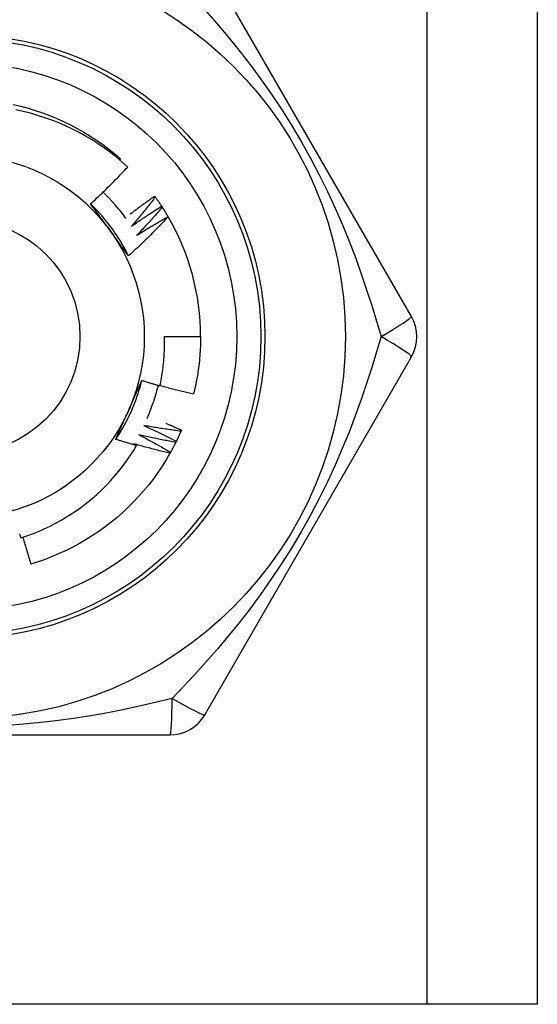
# Model space of a CAD drawing. Header units: inches. Extents: x 3.3 to 95.3, y 5.9 to 50.1.
# Tile 5 of 55: x 5.777 to 6.03, y 21.546 to 22.028. Entities that reach past the tile are written whole.
import ezdxf

# ---------------------------------------------------------------- set-up
doc = ezdxf.new("R2010")
doc.units = ezdxf.units.IN
doc.header["$MEASUREMENT"] = 0
doc.layers.add('Visible Edges(ANSI)', color=7, linetype='Continuous', lineweight=25)
doc.layers.add('Visible Tangent Edges(ANSI)', color=7, linetype='Continuous', lineweight=25)

msp = doc.modelspace()

# ---------------------------------------------------------------- linework, layer by layer
at = {"layer": 'Visible Edges(ANSI)'}
for p, q in [((6.030075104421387, 34.99456536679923), (6.030075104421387, 21.54574646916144)), ((5.968422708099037, 21.88236072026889), (5.867272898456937, 22.0575573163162)), ((5.825607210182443, 21.95897102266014), (5.826049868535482, 21.95948815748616)), ((5.842671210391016, 21.94128345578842), (5.843027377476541, 21.94079602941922)), ((5.846114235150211, 21.93633277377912), (5.846444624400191, 21.93582751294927)), ((5.849295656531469, 21.93121005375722), (5.849344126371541, 21.93112721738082)), ((5.847502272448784, 21.87251812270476), (5.86521683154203, 21.87251812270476)), ((5.867272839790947, 21.68747883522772), (5.96842263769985, 21.86267542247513)), ((5.855825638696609, 21.82676633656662), (5.855586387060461, 21.8262120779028)), ((5.64792524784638, 21.67763623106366), (5.850224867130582, 21.67763623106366)), ((5.976225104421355, 21.54574646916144), (5.521925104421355, 21.54574646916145)), ((6.030075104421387, 21.54574646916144), (5.976225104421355, 21.54574646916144))]:
    msp.add_line(p, q, dxfattribs=at)
at = {"layer": 'Visible Edges(ANSI)', "flags": 128}
for points in [[(5.773512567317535, 21.98605979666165), (5.777136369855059, 21.9852189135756), (5.780731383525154, 21.98426238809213), (5.784293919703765, 21.98319122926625), (5.787820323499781, 21.98200652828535), (5.791306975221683, 21.9807094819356), (5.794750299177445, 21.97930145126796), (5.79814676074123, 21.97778385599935), (5.801492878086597, 21.97615826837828), (5.804785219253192, 21.97442634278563), (5.808020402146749, 21.97258986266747), (5.811195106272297, 21.97065072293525), (5.814306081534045, 21.96861090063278), (5.817350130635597, 21.96647248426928), (5.82032413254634, 21.96423767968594), (5.823225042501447, 21.96190877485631), (5.826049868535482, 21.95948815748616)], [(5.829541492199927, 21.95551940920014), (5.826801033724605, 21.95795675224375), (5.823987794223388, 21.96030320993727), (5.821104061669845, 21.9625572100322), (5.818152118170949, 21.96471716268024), (5.815134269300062, 21.96678149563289), (5.812052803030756, 21.96874863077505), (5.808910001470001, 21.9706169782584), (5.805708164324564, 21.97238496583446), (5.802449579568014, 21.97405102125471), (5.799136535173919, 21.97561355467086), (5.795771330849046, 21.97707099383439), (5.79235734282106, 21.9784213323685), (5.788905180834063, 21.9796602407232), (5.785419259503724, 21.98078641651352), (5.78190235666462, 21.98179927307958), (5.778357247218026, 21.9826981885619), (5.774786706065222, 21.98348256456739)], [(5.81136371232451, 21.93744130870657), (5.812146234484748, 21.93816956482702), (5.812926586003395, 21.93890002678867), (5.813704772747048, 21.93963269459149), (5.814480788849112, 21.9403675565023), (5.815254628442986, 21.9411046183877), (5.816026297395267, 21.94184386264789), (5.81679578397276, 21.94258529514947), (5.817563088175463, 21.94332889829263), (5.818328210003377, 21.94407468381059), (5.819091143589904, 21.94482262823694), (5.819851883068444, 21.94557274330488), (5.820610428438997, 21.94632501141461), (5.821366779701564, 21.94707943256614), (5.822120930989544, 21.94783600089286), (5.82287287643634, 21.94859471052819), (5.823622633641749, 21.9493555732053), (5.82437019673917, 21.95011858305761), (5.825115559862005, 21.95088373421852), (5.825858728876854, 21.95165102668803), (5.826599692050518, 21.95242045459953), (5.827338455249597, 21.95319200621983), (5.828075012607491, 21.95396568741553), (5.828809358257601, 21.95474149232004), (5.829541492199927, 21.95551940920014)], [(5.830771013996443, 21.93249915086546), (5.831259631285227, 21.93287431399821), (5.831748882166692, 21.93324867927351), (5.832238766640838, 21.93362225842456), (5.832729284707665, 21.93399504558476), (5.833220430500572, 21.93436703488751), (5.833712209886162, 21.93473823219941), (5.834204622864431, 21.93510863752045), (5.834697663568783, 21.93547824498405), (5.835191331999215, 21.9358470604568), (5.83568562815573, 21.93621507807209), (5.836180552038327, 21.93658229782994), (5.836676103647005, 21.93694872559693), (5.837172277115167, 21.93731434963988), (5.83766907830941, 21.93767918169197), (5.838166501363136, 21.93804321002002), (5.838664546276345, 21.93840644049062), (5.839163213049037, 21.93876887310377), (5.839662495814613, 21.93913050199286), (5.84016240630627, 21.93949133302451), (5.840662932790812, 21.93985136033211), (5.841164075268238, 21.94021058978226), (5.841665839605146, 21.94056901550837), (5.84216821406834, 21.94092663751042), (5.842671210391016, 21.94128345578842)], [(5.843027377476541, 21.94079602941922), (5.842555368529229, 21.94019043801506), (5.84208217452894, 21.93958572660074), (5.841607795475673, 21.93898188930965), (5.84113222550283, 21.93837894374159), (5.840655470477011, 21.93777687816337), (5.840177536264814, 21.93717569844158), (5.839698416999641, 21.93657541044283), (5.83921811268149, 21.93597601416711), (5.838736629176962, 21.93537750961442), (5.838253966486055, 21.93477989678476), (5.837770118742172, 21.93418318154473), (5.837285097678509, 21.93358736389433), (5.83679889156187, 21.93299244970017), (5.836311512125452, 21.93239843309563), (5.835822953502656, 21.93180532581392), (5.83533322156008, 21.93121312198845), (5.834842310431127, 21.9306218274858), (5.834350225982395, 21.93003144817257), (5.833856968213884, 21.92944197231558), (5.833362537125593, 21.92885341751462), (5.832866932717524, 21.92826577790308), (5.832370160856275, 21.92767905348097), (5.831872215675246, 21.92709325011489), (5.831373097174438, 21.92650837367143)], [(5.843027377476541, 21.94079602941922), (5.84316013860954, 21.94061296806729), (5.843292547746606, 21.94042964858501), (5.843424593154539, 21.94024607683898), (5.843556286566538, 21.9400622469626), (5.843687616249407, 21.93987815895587), (5.843818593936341, 21.93969381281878), (5.843949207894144, 21.93950921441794), (5.844079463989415, 21.93932436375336), (5.844209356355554, 21.93913926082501), (5.844338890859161, 21.93895389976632), (5.844468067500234, 21.93876829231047), (5.844596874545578, 21.93858243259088), (5.844725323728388, 21.93839632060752), (5.844853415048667, 21.93820996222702), (5.844981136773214, 21.93802335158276), (5.845108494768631, 21.93783649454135), (5.845235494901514, 21.93764938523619), (5.845362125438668, 21.93746203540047), (5.845488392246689, 21.93727443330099), (5.845614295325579, 21.93708659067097), (5.845739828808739, 21.93689850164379), (5.845864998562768, 21.93671016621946), (5.845989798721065, 21.93652159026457), (5.846114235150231, 21.93633277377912)], [(5.829917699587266, 21.91199187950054), (5.829329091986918, 21.91317243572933), (5.82872327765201, 21.91434428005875), (5.828100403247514, 21.91550717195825), (5.8274606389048, 21.91666088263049), (5.826804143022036, 21.9178051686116), (5.826131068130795, 21.91893979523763), (5.825441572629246, 21.92006452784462), (5.824735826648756, 21.92117912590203), (5.8240139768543, 21.92228336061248), (5.823276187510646, 21.92337698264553), (5.822522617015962, 21.92445976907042), (5.821753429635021, 21.92553147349), (5.820968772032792, 21.92659186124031), (5.820168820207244, 21.9276406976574), (5.819353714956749, 21.9286777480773), (5.818523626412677, 21.92970276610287), (5.817678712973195, 21.93071552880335), (5.816819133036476, 21.93171579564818), (5.815945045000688, 21.93270332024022), (5.815056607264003, 21.93367787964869), (5.814153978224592, 21.93463922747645), (5.813237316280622, 21.93558712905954), (5.812306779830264, 21.93652134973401), (5.811362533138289, 21.9374416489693)], [(5.820739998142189, 21.9245857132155), (5.820347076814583, 21.92512650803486), (5.819954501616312, 21.92566680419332), (5.81956224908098, 21.92620660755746), (5.819170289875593, 21.9267459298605), (5.818778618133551, 21.92728476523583), (5.81838721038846, 21.92782313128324), (5.817996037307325, 21.92836103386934), (5.817605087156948, 21.92889848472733), (5.817214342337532, 21.92943547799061), (5.816823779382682, 21.92997203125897), (5.816433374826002, 21.930508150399), (5.816043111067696, 21.93104384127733), (5.815652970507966, 21.93157910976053), (5.815262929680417, 21.9321139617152), (5.814872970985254, 21.93264840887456), (5.81448307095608, 21.93318245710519), (5.814093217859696, 21.93371611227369), (5.813703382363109, 21.93424938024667), (5.81331355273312, 21.93478227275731), (5.812923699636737, 21.93531479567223), (5.81253381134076, 21.93584694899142), (5.812143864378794, 21.93637875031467), (5.811753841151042, 21.93691019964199), (5.81136371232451, 21.93744130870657)], [(5.831373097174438, 21.92650837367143), (5.831977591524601, 21.92693134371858), (5.832582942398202, 21.92735314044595), (5.833189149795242, 21.92777375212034), (5.833796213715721, 21.92819319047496), (5.83440412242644, 21.92861144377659), (5.835012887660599, 21.92902851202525), (5.835622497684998, 21.92944440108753), (5.836232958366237, 21.92985911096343), (5.836844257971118, 21.93027262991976), (5.837456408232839, 21.93068496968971), (5.838069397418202, 21.93109611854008), (5.838683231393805, 21.93150608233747), (5.839297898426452, 21.9319148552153), (5.83991341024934, 21.93232244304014), (5.840529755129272, 21.93272883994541), (5.841146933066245, 21.9331340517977), (5.841764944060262, 21.93353806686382), (5.842383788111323, 21.93394089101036), (5.843003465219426, 21.93434252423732), (5.843623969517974, 21.93474296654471), (5.844245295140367, 21.93514221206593), (5.844867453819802, 21.93554026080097), (5.845490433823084, 21.93593711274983), (5.846114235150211, 21.93633277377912)], [(5.846444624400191, 21.93582751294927), (5.845941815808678, 21.93524723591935), (5.845437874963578, 21.93466790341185), (5.844932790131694, 21.93408950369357), (5.844426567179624, 21.93351205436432), (5.843919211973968, 21.93293554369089), (5.843410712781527, 21.93235998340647), (5.842901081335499, 21.93178537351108), (5.842390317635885, 21.93121171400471), (5.841878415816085, 21.93063900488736), (5.841365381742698, 21.93006724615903), (5.840851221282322, 21.92949644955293), (5.840335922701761, 21.92892661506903), (5.839819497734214, 21.92835773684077), (5.839301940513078, 21.92778982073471), (5.838783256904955, 21.92722286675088), (5.838263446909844, 21.92665688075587), (5.837742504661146, 21.92609186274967), (5.83722044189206, 21.92552781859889), (5.836697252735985, 21.92496474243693), (5.836172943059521, 21.92440264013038), (5.835647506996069, 21.92384151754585), (5.83512094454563, 21.92328136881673), (5.834593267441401, 21.92272220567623), (5.834064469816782, 21.92216401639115)], [(5.846444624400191, 21.93582751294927), (5.846567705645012, 21.9356378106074), (5.846690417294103, 21.93544786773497), (5.846812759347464, 21.93525768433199), (5.846934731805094, 21.93506726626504), (5.847056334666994, 21.93487660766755), (5.847177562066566, 21.93468572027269), (5.847298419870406, 21.93449459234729), (5.847418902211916, 21.93430322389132), (5.847539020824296, 21.93411162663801), (5.847658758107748, 21.93391980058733), (5.84777811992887, 21.9337277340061), (5.847897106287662, 21.93353543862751), (5.848015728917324, 21.93334290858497), (5.848133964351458, 21.93315015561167), (5.84825183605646, 21.93295716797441), (5.848369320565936, 21.9327639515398), (5.84848644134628, 21.93257050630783), (5.848603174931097, 21.9323768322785), (5.848719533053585, 21.93218292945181), (5.848835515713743, 21.93198880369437), (5.848951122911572, 21.93179445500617), (5.849066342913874, 21.93159987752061), (5.849181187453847, 21.9314050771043), (5.849295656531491, 21.93121005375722)], [(5.849344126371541, 21.93112721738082), (5.848561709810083, 21.93030368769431), (5.847776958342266, 21.92948241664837), (5.84698986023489, 21.928663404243), (5.846200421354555, 21.92784666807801), (5.845408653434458, 21.92703220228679), (5.844614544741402, 21.92622001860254), (5.843818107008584, 21.92541011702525), (5.843019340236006, 21.92460250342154), (5.842218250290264, 21.9237971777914), (5.841414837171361, 21.92299415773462), (5.840609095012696, 21.92219342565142), (5.839801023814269, 21.92139498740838), (5.838990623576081, 21.9205988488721), (5.838177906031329, 21.91980501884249), (5.837362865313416, 21.91901349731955), (5.836545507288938, 21.91822429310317), (5.835725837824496, 21.91743741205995), (5.834903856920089, 21.9166528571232), (5.834079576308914, 21.91587063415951), (5.833252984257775, 21.91509074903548), (5.832424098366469, 21.9143132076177), (5.831592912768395, 21.91353801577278), (5.830759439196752, 21.91276517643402), (5.829923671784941, 21.91199469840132)], [(5.834064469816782, 21.92216401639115), (5.834690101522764, 21.92255504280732), (5.835316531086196, 21.92294484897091), (5.835943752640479, 21.92333343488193), (5.836571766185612, 21.92372079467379), (5.837200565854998, 21.92410693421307), (5.837830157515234, 21.92449184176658), (5.838460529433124, 21.92487553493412), (5.839091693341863, 21.9252579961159), (5.839723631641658, 21.92563923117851), (5.840356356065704, 21.92601923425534), (5.840989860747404, 21.92639801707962), (5.841624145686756, 21.92677556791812), (5.842259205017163, 21.92715188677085), (5.842895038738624, 21.92752697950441), (5.843531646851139, 21.92790084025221), (5.844169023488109, 21.92827346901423), (5.844807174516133, 21.9286448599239), (5.845446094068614, 21.92901502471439), (5.846085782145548, 21.92938395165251), (5.846726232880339, 21.92975164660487), (5.847367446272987, 21.93011810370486), (5.848009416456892, 21.93048332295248), (5.848652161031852, 21.93084731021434), (5.849295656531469, 21.93121005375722)], [(5.829923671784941, 21.91199469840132), (5.829541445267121, 21.91251490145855), (5.829159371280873, 21.91303538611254), (5.8287774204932, 21.91355616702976), (5.828395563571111, 21.91407725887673), (5.828013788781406, 21.91459867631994), (5.827632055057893, 21.91512043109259), (5.827250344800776, 21.91564253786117), (5.826868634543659, 21.91616501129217), (5.826486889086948, 21.91668786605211), (5.826105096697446, 21.91721111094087), (5.825723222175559, 21.91773476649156), (5.825341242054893, 21.91825884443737), (5.824959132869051, 21.91878335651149), (5.824576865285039, 21.91930831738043), (5.824194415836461, 21.91983374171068), (5.823811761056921, 21.92035964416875), (5.823428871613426, 21.92088603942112), (5.823045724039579, 21.92141293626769), (5.822662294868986, 21.92194035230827), (5.822278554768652, 21.92246830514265), (5.821894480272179, 21.92299680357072), (5.821510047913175, 21.92352585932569), (5.821125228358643, 21.92405549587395), (5.820739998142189, 21.9245857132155)], [(5.845300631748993, 21.84842555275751), (5.845510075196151, 21.84941471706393), (5.845709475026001, 21.85040621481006), (5.845898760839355, 21.8513998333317), (5.846077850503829, 21.85239509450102), (5.846246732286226, 21.85339189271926), (5.846405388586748, 21.85439014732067), (5.846553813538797, 21.85538978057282), (5.846691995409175, 21.85639071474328), (5.846819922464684, 21.8573928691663), (5.846937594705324, 21.85839616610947), (5.847044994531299, 21.85940052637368), (5.847142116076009, 21.86040587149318), (5.847228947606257, 21.86141212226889), (5.847305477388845, 21.86241920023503), (5.847371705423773, 21.86342702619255), (5.847427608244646, 21.86443552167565), (5.847473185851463, 21.86544460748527), (5.847508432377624, 21.86645420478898), (5.847533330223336, 21.86746423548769), (5.847547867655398, 21.86847462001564), (5.847552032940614, 21.86948527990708), (5.84754583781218, 21.87049613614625), (5.847529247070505, 21.87150711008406), (5.847502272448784, 21.87251812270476)], [(5.86521683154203, 21.87251812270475), (5.865210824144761, 21.87133649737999), (5.865192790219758, 21.87015499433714), (5.865162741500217, 21.86897373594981), (5.86512066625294, 21.8677928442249), (5.865066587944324, 21.86661244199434), (5.865000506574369, 21.8654326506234), (5.864922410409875, 21.86425359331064), (5.864832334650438, 21.86307539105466), (5.864730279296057, 21.86189816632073), (5.864616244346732, 21.86072204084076), (5.864490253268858, 21.85954713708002), (5.864352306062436, 21.85837357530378), (5.864202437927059, 21.85720147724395), (5.864040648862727, 21.85603096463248), (5.863866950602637, 21.85486215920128), (5.863681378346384, 21.85369518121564), (5.863483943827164, 21.85253015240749), (5.863274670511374, 21.85136719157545), (5.863053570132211, 21.85020642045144), (5.862820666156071, 21.84904795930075), (5.862575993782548, 21.847891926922), (5.862319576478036, 21.84673844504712), (5.862051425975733, 21.84558762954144), (5.861771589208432, 21.84443960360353)], [(5.82368167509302, 21.8222432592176), (5.824409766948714, 21.82334328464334), (5.82512170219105, 21.82445386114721), (5.825817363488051, 21.82557473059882), (5.826496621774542, 21.82670563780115), (5.827159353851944, 21.82784632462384), (5.827805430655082, 21.82899653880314), (5.82843473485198, 21.83015602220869), (5.829047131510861, 21.83132451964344), (5.82964249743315, 21.83250177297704), (5.830220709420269, 21.83368752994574), (5.830781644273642, 21.83488153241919), (5.831325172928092, 21.83608352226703), (5.831851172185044, 21.83729324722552), (5.832359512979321, 21.8385104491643), (5.832850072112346, 21.83973486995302), (5.833322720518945, 21.84096626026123), (5.833777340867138, 21.84220435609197), (5.834213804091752, 21.8434489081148), (5.834631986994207, 21.84469965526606), (5.83503175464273, 21.845956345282), (5.835412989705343, 21.84721871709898), (5.83577556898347, 21.84848652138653), (5.836119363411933, 21.84975949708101), (5.836444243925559, 21.851037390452)], [(5.829999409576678, 21.83648830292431), (5.830271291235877, 21.8370989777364), (5.830542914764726, 21.83770910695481), (5.830814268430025, 21.8383187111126), (5.831085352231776, 21.8389278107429), (5.831356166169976, 21.83953642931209), (5.83162669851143, 21.84014458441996), (5.831896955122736, 21.84075229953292), (5.832166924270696, 21.84135959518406), (5.832436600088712, 21.84196648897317), (5.832705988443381, 21.84257300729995), (5.832975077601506, 21.8431791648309), (5.833243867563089, 21.84378498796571), (5.833512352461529, 21.84439049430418), (5.833780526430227, 21.84499570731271), (5.834048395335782, 21.84560064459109), (5.834315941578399, 21.84620532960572), (5.834583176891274, 21.84680977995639), (5.83485008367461, 21.8474140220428), (5.83511666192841, 21.84801807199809), (5.835382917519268, 21.84862195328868), (5.835648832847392, 21.84922568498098), (5.835914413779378, 21.84982928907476), (5.83617964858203, 21.85043278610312), (5.836444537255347, 21.85103619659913)], [(5.836444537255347, 21.85103619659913), (5.836812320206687, 21.850922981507), (5.837180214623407, 21.8508101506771), (5.837548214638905, 21.85069770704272), (5.837916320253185, 21.85058564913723), (5.838284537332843, 21.8504739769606), (5.838652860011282, 21.85036269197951), (5.839021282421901, 21.85025179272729), (5.839389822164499, 21.85014127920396), (5.839758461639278, 21.8500311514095), (5.840127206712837, 21.84992140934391), (5.840496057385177, 21.8498120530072), (5.840865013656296, 21.84970308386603), (5.841234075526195, 21.84959450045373), (5.841603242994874, 21.8494863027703), (5.841972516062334, 21.84937849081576), (5.842341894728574, 21.84927106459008), (5.842711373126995, 21.84916402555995), (5.843080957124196, 21.84905737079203), (5.843450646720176, 21.84895110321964), (5.843820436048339, 21.84884522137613), (5.844190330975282, 21.84873972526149), (5.844560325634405, 21.84863461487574), (5.844930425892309, 21.84852989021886), (5.845300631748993, 21.84842555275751)], [(5.845343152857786, 21.84862241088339), (5.846023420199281, 21.84843340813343), (5.846704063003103, 21.84824568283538), (5.847385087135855, 21.84805923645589), (5.848066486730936, 21.84787406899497), (5.848748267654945, 21.8476901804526), (5.849430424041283, 21.84750757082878), (5.850112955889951, 21.84732624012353), (5.85079585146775, 21.84714618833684), (5.851479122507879, 21.846967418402), (5.852162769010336, 21.84678992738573), (5.852846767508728, 21.84661371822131), (5.853531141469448, 21.84643878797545), (5.8542158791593, 21.84626513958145), (5.854900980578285, 21.84609277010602), (5.855586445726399, 21.84592168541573), (5.856272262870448, 21.84575187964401), (5.856958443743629, 21.84558335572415), (5.857644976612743, 21.84541611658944), (5.858331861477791, 21.84525015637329), (5.85901911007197, 21.84508548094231), (5.859706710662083, 21.84492208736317), (5.860394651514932, 21.8447599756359), (5.861082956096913, 21.84459914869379), (5.861771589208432, 21.84443960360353)], [(5.823687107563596, 21.82223949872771), (5.823946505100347, 21.82283061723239), (5.824206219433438, 21.82342174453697), (5.824466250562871, 21.82401291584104), (5.824726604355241, 21.8246041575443), (5.824987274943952, 21.82519549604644), (5.825248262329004, 21.82578696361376), (5.825509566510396, 21.82637858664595), (5.825771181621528, 21.82697039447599), (5.826033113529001, 21.82756241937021), (5.826295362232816, 21.82815468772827), (5.826557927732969, 21.82874722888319), (5.826820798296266, 21.82934007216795), (5.827083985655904, 21.82993324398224), (5.827347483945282, 21.83052677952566), (5.827611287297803, 21.83112070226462), (5.827875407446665, 21.8317150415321), (5.828139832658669, 21.83230982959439), (5.828404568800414, 21.83290509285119), (5.828669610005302, 21.83350086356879), (5.828934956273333, 21.8340971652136), (5.829200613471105, 21.8346940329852), (5.829466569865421, 21.83529149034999), (5.829732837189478, 21.83588957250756), (5.829999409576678, 21.83648830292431)], [(5.837360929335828, 21.82900352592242), (5.838032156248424, 21.82869730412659), (5.838702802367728, 21.82838974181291), (5.839372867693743, 21.82808084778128), (5.840042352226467, 21.8277706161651), (5.840711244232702, 21.82745905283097), (5.841379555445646, 21.82714615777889), (5.842047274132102, 21.82683193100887), (5.84271440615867, 21.8265163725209), (5.843380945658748, 21.82619948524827), (5.844046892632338, 21.825881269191), (5.844712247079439, 21.82556172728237), (5.845377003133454, 21.8252408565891), (5.84604116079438, 21.82491866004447), (5.84670472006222, 21.8245951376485), (5.847367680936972, 21.82427029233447), (5.848030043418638, 21.8239441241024), (5.848691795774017, 21.82361663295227), (5.849352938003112, 21.82328781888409), (5.85001348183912, 21.82295768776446), (5.850673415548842, 21.82262623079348), (5.851332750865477, 21.82229345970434), (5.85199146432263, 21.82195937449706), (5.852649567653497, 21.82162396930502), (5.853307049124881, 21.82128724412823)], [(5.855586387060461, 21.8262120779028), (5.854825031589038, 21.82631146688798), (5.854063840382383, 21.82641232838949), (5.853302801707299, 21.82651465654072), (5.852541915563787, 21.82661845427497), (5.851781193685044, 21.82672372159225), (5.851020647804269, 21.82683045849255), (5.850260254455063, 21.82693866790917), (5.849500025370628, 21.82704834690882), (5.848739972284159, 21.82715949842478), (5.847980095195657, 21.82727212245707), (5.847220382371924, 21.82738621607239), (5.846460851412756, 21.82750178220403), (5.845701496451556, 21.82761882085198), (5.844942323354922, 21.82773733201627), (5.844183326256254, 21.82785731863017), (5.843424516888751, 21.8279787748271), (5.842665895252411, 21.82810170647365), (5.841907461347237, 21.82822611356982), (5.841149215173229, 21.82835199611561), (5.840391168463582, 21.82847935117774), (5.839633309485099, 21.82860818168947), (5.838875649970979, 21.82873848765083), (5.838118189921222, 21.82887026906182), (5.837360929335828, 21.82900352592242)], [(5.84822801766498, 21.83008051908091), (5.848545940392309, 21.82994582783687), (5.848863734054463, 21.82981084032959), (5.849181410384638, 21.82967555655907), (5.849498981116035, 21.8295399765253), (5.849816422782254, 21.82940410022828), (5.850133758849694, 21.82926792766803), (5.850450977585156, 21.82913146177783), (5.85076807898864, 21.82899469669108), (5.851085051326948, 21.8288576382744), (5.851401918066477, 21.82872028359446), (5.851718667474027, 21.82858263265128), (5.852035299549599, 21.82844468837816), (5.852351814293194, 21.82830644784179), (5.852668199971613, 21.82816791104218), (5.852984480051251, 21.82802908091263), (5.853300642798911, 21.82788995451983), (5.853616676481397, 21.82775053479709), (5.853932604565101, 21.82761081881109), (5.854248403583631, 21.82747080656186), (5.854564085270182, 21.82733050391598), (5.854879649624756, 21.82718990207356), (5.855195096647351, 21.82704900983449), (5.855510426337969, 21.82690782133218), (5.855825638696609, 21.82676633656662)], [(5.834983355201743, 21.82447980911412), (5.835637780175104, 21.82413915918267), (5.836291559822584, 21.82379720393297), (5.836944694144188, 21.8234539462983), (5.837597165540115, 21.82310938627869), (5.838248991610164, 21.82276352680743), (5.838900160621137, 21.8224163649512), (5.839550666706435, 21.82206790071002), (5.840200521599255, 21.82171813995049), (5.840849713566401, 21.8213670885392), (5.841498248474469, 21.82101473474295), (5.842146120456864, 21.82066108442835), (5.842793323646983, 21.82030614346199), (5.843439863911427, 21.81994991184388), (5.844085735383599, 21.8195923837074), (5.844730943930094, 21.81923356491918), (5.845375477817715, 21.81887345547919), (5.846019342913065, 21.81851206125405), (5.846662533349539, 21.81814937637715), (5.847305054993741, 21.81778540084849), (5.847946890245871, 21.81742014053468), (5.848588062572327, 21.8170536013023), (5.849228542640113, 21.81668577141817), (5.849868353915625, 21.81631665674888), (5.850507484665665, 21.81594626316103)], [(5.853039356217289, 21.82074615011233), (5.852284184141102, 21.8208849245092), (5.851529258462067, 21.82102515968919), (5.85077455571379, 21.8211668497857), (5.850020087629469, 21.82131000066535), (5.849265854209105, 21.82145461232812), (5.848511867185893, 21.82160067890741), (5.847758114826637, 21.82174821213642), (5.847004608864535, 21.82189720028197), (5.846251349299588, 21.82204764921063), (5.845498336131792, 21.82219956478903), (5.84474557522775, 21.82235293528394), (5.843993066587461, 21.82250776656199), (5.843240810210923, 21.82266406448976), (5.842488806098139, 21.82282181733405), (5.841737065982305, 21.82298103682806), (5.840985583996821, 21.82314171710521), (5.84023436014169, 21.82330385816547), (5.839483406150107, 21.82346746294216), (5.838732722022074, 21.82363252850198), (5.837982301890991, 21.82379905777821), (5.837232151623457, 21.82396705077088), (5.836482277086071, 21.82413650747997), (5.835732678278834, 21.82430742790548), (5.834983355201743, 21.82447980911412)], [(5.855586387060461, 21.8262120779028), (5.85549601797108, 21.82600478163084), (5.855405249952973, 21.82579766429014), (5.855314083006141, 21.82559072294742), (5.855222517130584, 21.82538395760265), (5.855130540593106, 21.82517737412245), (5.855038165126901, 21.82497096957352), (5.854945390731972, 21.82476474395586), (5.854852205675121, 21.82455870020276), (5.854758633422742, 21.82435283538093), (5.854664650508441, 21.82414715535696), (5.854570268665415, 21.82394166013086), (5.854475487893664, 21.82373634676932), (5.854380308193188, 21.82353122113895), (5.854284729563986, 21.82332627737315), (5.854188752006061, 21.82312152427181), (5.854092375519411, 21.82291695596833), (5.853995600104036, 21.82271257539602), (5.853898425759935, 21.82250838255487), (5.853800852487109, 21.82230438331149), (5.85370288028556, 21.82210057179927), (5.853604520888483, 21.82189695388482), (5.85350576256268, 21.82169352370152), (5.853406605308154, 21.821490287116), (5.853307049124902, 21.82128724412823)], [(5.777147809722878, 21.77395908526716), (5.780082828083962, 21.77494201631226), (5.782990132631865, 21.77601455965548), (5.785865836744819, 21.77717566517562), (5.788701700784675, 21.77842203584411), (5.791495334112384, 21.77975236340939), (5.794244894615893, 21.78116556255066), (5.79694853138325, 21.78266053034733), (5.799604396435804, 21.78423616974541), (5.8022106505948, 21.7858913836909), (5.804765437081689, 21.78762507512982), (5.807266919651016, 21.78943615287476), (5.80971324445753, 21.79132351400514), (5.812102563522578, 21.79328606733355), (5.814433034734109, 21.79532270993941), (5.81670281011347, 21.79743235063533), (5.818907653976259, 21.79961148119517), (5.821041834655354, 21.80185439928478), (5.823103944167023, 21.80415928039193), (5.825092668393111, 21.80652436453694), (5.827006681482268, 21.80894789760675), (5.828844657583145, 21.81142811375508), (5.830605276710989, 21.81396327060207), (5.832287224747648, 21.81655160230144), (5.833889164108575, 21.81919135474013)], [(5.833889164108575, 21.81919135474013), (5.833462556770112, 21.81931281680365), (5.833036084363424, 21.81943475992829), (5.832609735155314, 21.81955718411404), (5.832183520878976, 21.81968009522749), (5.831757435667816, 21.81980348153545), (5.831331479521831, 21.81992735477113), (5.83090565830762, 21.82005170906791), (5.830479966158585, 21.8201765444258), (5.830054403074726, 21.8203018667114), (5.82962898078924, 21.82042766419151), (5.829203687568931, 21.82055394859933), (5.828778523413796, 21.82068071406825), (5.828353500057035, 21.82080796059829), (5.82792860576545, 21.82093568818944), (5.827503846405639, 21.82106390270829), (5.827079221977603, 21.82119259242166), (5.826654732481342, 21.82132176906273), (5.826230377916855, 21.82145142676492), (5.825806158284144, 21.82158156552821), (5.825382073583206, 21.82171218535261), (5.824958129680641, 21.82184329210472), (5.824534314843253, 21.82197487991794), (5.824110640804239, 21.82210694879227), (5.823687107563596, 21.82223949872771)], [(5.832374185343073, 21.82008559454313), (5.83243739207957, 21.82004847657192), (5.832500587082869, 21.82001135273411), (5.832563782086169, 21.8199742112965), (5.83262696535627, 21.8199370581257), (5.832690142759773, 21.8198998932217), (5.832753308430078, 21.8198627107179), (5.832816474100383, 21.8198255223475), (5.832879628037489, 21.81978831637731), (5.832942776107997, 21.81975109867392), (5.833005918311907, 21.81971387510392), (5.833069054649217, 21.81967663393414), (5.833132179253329, 21.81963937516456), (5.833195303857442, 21.81960211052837), (5.833258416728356, 21.81956483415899), (5.833321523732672, 21.81952754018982), (5.833384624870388, 21.81949023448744), (5.833447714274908, 21.81945292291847), (5.833510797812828, 21.8194155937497), (5.833573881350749, 21.81937824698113), (5.833636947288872, 21.81934089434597), (5.833700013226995, 21.8193035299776), (5.83376307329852, 21.81926614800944), (5.833826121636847, 21.81922876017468), (5.833889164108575, 21.81919135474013)], [(5.850212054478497, 21.81541979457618), (5.84946510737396, 21.8155975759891), (5.848718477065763, 21.81577680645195), (5.847972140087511, 21.81595747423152), (5.847226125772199, 21.81613959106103), (5.846480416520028, 21.81632315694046), (5.845735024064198, 21.81650816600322), (5.844989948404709, 21.81669461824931), (5.84424518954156, 21.81688251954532), (5.84350075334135, 21.81707186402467), (5.842756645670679, 21.81726265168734), (5.842012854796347, 21.81745488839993), (5.841269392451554, 21.81764857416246), (5.840526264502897, 21.81784370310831), (5.839783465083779, 21.8180402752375), (5.839041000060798, 21.81823829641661), (5.838298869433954, 21.81843776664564), (5.837557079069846, 21.818638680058), (5.836815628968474, 21.8188410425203), (5.836074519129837, 21.81904484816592), (5.835333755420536, 21.81925010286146), (5.834593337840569, 21.81945680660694), (5.833853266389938, 21.81966495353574), (5.833113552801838, 21.81987454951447), (5.832374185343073, 21.82008559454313)], [(5.853039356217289, 21.82074615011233), (5.852938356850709, 21.82054382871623), (5.852836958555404, 21.8203417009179), (5.852735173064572, 21.82013976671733), (5.852632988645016, 21.81993803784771), (5.852530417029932, 21.81973650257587), (5.85242745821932, 21.81953517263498), (5.852324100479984, 21.81933403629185), (5.852220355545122, 21.8191331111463), (5.852116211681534, 21.8189323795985), (5.852011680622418, 21.81873185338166), (5.851906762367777, 21.81853153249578), (5.851801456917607, 21.81833141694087), (5.851695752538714, 21.81813150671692), (5.851589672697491, 21.81793180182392), (5.851483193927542, 21.81773230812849), (5.851376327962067, 21.81753301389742), (5.851269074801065, 21.81733393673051), (5.851161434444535, 21.81713506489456), (5.851053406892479, 21.81693639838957), (5.850944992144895, 21.81673794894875), (5.850836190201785, 21.81653971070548), (5.850727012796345, 21.81634168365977), (5.850617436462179, 21.81614386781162), (5.850507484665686, 21.81594626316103)], [(5.853307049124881, 21.82128724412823), (5.853295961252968, 21.82126467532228), (5.85328484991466, 21.82124210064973), (5.853273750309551, 21.82121953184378), (5.853262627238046, 21.82119696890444), (5.853251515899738, 21.82117440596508), (5.853240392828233, 21.82115184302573), (5.853229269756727, 21.82112928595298), (5.853218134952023, 21.82110672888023), (5.85320700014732, 21.82108417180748), (5.853195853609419, 21.82106162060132), (5.853184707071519, 21.82103906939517), (5.853173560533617, 21.82101652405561), (5.853162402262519, 21.82099397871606), (5.853151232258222, 21.82097143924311), (5.853140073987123, 21.82094889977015), (5.853128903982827, 21.82092636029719), (5.853117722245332, 21.82090382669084), (5.853106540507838, 21.82088129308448), (5.853095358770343, 21.82085876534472), (5.853084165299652, 21.82083623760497), (5.85307297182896, 21.82081371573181), (5.85306176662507, 21.82079118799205), (5.853050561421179, 21.82076867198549), (5.853039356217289, 21.82074615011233)], [(5.850212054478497, 21.81541979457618), (5.848331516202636, 21.81221002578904), (5.846349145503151, 21.80906213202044), (5.844266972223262, 21.80597933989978), (5.842087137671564, 21.80296481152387), (5.839811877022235, 21.80002164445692), (5.837443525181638, 21.79715285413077), (5.834984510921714, 21.79436138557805), (5.832437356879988, 21.79165010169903), (5.829804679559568, 21.78902178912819), (5.827089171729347, 21.78647913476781), (5.824293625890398, 21.78402475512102), (5.82142091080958, 21.78166116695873), (5.818473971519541, 21.77939079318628), (5.815455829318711, 21.77721596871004), (5.812369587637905, 21.77513891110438), (5.809218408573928, 21.77316176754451), (5.806005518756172, 21.77128655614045), (5.802734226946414, 21.76951520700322), (5.799407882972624, 21.7678495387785), (5.796029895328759, 21.76629124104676), (5.792603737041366, 21.76484194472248), (5.789132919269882, 21.76350310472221), (5.785621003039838, 21.76227611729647), (5.782071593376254, 21.76116223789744)], [(5.850507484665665, 21.81594626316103), (5.850495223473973, 21.81592429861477), (5.850482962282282, 21.81590233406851), (5.850470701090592, 21.81588036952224), (5.850458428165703, 21.81585841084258), (5.850446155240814, 21.81583645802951), (5.850433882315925, 21.81581450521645), (5.850421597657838, 21.81579255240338), (5.850409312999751, 21.81577060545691), (5.850397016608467, 21.81574865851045), (5.850384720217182, 21.81572671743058), (5.8503724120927, 21.81570477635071), (5.850360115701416, 21.81568283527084), (5.850347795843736, 21.81566090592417), (5.850335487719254, 21.8156389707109), (5.850323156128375, 21.81561704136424), (5.850310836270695, 21.81559511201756), (5.850298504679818, 21.81557318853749), (5.85028617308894, 21.81555127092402), (5.850273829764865, 21.81552934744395), (5.850261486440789, 21.81550743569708), (5.850249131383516, 21.8154855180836), (5.850236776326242, 21.81546360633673), (5.850224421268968, 21.81544170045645), (5.850212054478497, 21.81541979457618)], [(5.776620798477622, 21.77597710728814), (5.776751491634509, 21.7754723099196), (5.776882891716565, 21.77496770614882), (5.777014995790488, 21.77446329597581), (5.777147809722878, 21.77395908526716)], [(5.778190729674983, 21.77429706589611), (5.778342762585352, 21.77374726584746), (5.778495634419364, 21.77319768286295), (5.778649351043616, 21.77264831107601), (5.77880391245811, 21.77209915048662), (5.778959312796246, 21.7715502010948), (5.779115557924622, 21.77100148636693), (5.779272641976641, 21.77045297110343), (5.779430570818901, 21.76990467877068), (5.779589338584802, 21.76935660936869), (5.779748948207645, 21.76880875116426), (5.77990939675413, 21.76826111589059), (5.780070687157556, 21.76771370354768), (5.780232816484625, 21.76716651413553), (5.780395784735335, 21.76661954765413), (5.780559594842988, 21.76607279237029), (5.780724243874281, 21.76552627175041), (5.780889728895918, 21.76497997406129), (5.781056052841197, 21.76443389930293), (5.781223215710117, 21.76388805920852), (5.78139121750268, 21.76334243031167), (5.781560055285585, 21.76279703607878), (5.781729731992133, 21.76225187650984), (5.781900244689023, 21.76170693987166), (5.782071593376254, 21.76116223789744)]]:
    msp.add_lwpolyline(points, dxfattribs=at)
at = {"layer": 'Visible Edges(ANSI)'}
for centre, radius in [((5.749075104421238, 21.87251812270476), 0.187007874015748), ((5.749075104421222, 21.87251812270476), 0.1338582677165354), ((5.749075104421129, 21.87251812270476), 0.0885826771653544)]:
    msp.add_circle(centre, radius, dxfattribs=at)
for centre, radius, start, end in [((5.749075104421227, 21.87251812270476), 0.0984251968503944, 36.01810377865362, 45.95689622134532), ((5.749075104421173, 21.87251812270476), 0.1161417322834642, 0, 30.30707566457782), ((5.951375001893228, 21.87251812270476), 0.0196850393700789, 330.0000000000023, 29.99999999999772), ((5.749075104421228, 21.87251812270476), 0.0984251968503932, 336.018103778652, 345.9568962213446), ((5.85022505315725, 21.69732127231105), 0.0196850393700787, 270.0000000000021, 329.9999999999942)]:
    msp.add_arc(centre, radius, start, end, dxfattribs=at)
at = {"layer": 'Visible Tangent Edges(ANSI)'}
msp.add_line((5.976225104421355, 21.54574646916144), (5.976225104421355, 34.99456536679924), dxfattribs=at)
at = {"layer": 'Visible Tangent Edges(ANSI)', "flags": 128}
for points in [[(5.867668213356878, 22.03203959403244), (5.873136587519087, 22.02578378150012), (5.878574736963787, 22.01932878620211), (5.883966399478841, 22.01266660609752), (5.889297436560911, 22.00578708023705), (5.894553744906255, 21.99868002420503), (5.899721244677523, 21.99133493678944), (5.904782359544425, 21.98374646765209), (5.909705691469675, 21.97594242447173), (5.914457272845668, 21.96795757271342), (5.918995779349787, 21.95984988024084), (5.923290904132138, 21.95168373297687), (5.92732976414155, 21.94350279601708), (5.931109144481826, 21.93534694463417), (5.934632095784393, 21.92724596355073), (5.937917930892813, 21.91920102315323), (5.940983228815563, 21.9112189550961), (5.943844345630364, 21.90330713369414), (5.946518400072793, 21.89547029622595), (5.949022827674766, 21.88771232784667), (5.951369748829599, 21.88005472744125), (5.953570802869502, 21.87252040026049)], [(5.953571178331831, 21.87251615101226), (5.951373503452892, 21.86499178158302), (5.949028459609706, 21.85733983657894), (5.946521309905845, 21.84957420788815), (5.943837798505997, 21.84171056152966), (5.940966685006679, 21.83377347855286), (5.937892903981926, 21.82577307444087), (5.934600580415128, 21.81771649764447), (5.931073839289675, 21.8096108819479), (5.927296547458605, 21.80146314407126), (5.923255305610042, 21.79328585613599), (5.918958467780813, 21.78512010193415), (5.914419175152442, 21.77701269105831), (5.909666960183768, 21.7690283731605), (5.904742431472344, 21.7612256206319), (5.899676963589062, 21.7536373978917), (5.89450347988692, 21.74628643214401), (5.889249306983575, 21.73918497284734), (5.88392508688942, 21.73231688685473), (5.878545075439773, 21.72567122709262), (5.873123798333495, 21.71923751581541), (5.867673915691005, 21.71300329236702), (5.862207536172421, 21.70695540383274), (5.856749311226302, 21.70109413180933), (5.85132492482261, 21.69542080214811)], [(5.851321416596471, 21.69541834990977), (5.843706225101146, 21.69355943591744), (5.835906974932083, 21.69176433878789), (5.82792919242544, 21.69005295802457), (5.819779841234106, 21.68844555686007), (5.811472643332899, 21.68696375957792), (5.803008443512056, 21.68562560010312), (5.794385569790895, 21.6844484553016), (5.785602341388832, 21.68344970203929), (5.776657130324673, 21.68264683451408), (5.767559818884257, 21.68205788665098)]]:
    msp.add_lwpolyline(points, dxfattribs=at)
at = {"layer": 'Visible Tangent Edges(ANSI)'}
for centre, radius in [((5.749075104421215, 21.87251812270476), 0.1476377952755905), ((5.749075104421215, 21.87251812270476), 0.1456692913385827), ((5.74907510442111, 21.87251812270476), 0.0570866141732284)]:
    msp.add_circle(centre, radius, dxfattribs=at)
for centre, major_axis, ratio, start_param, end_param in [((5.951375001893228, 21.87251812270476), (0.0170477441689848, 0.0098425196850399), 0.0560536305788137, 4.809173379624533, 6.28318530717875), ((5.951375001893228, 21.87251812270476), (0.0170477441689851, -0.0098425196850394), 0.0560536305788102, 0, 1.47401192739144), ((5.850225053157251, 21.69732127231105), (0, -0.0196850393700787), 0.0560536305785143, 2.3271e-12, 1.474011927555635), ((5.85022505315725, 21.69732127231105), (0.0170477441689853, -0.0098425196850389), 0.0560536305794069, 4.809173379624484, 6.283185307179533)]:
    msp.add_ellipse(centre, major_axis=major_axis, ratio=ratio, start_param=start_param, end_param=end_param, dxfattribs=at)

doc.saveas('drawing.dxf')
